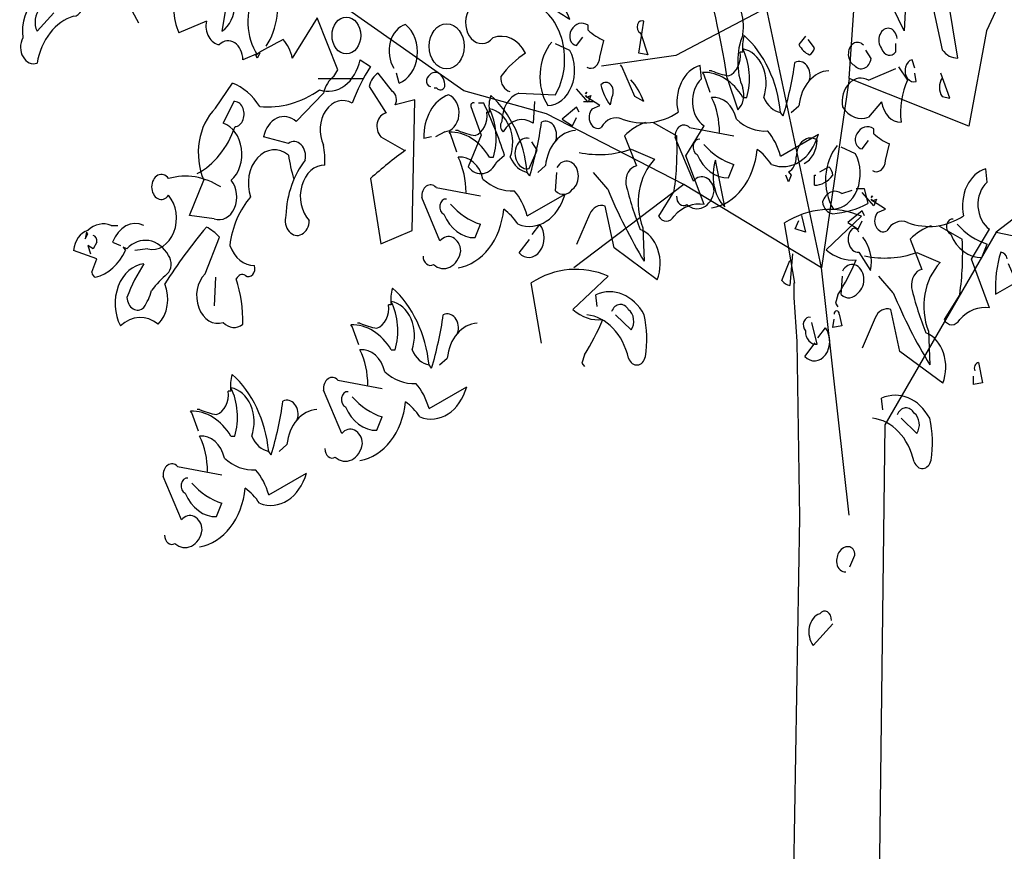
# Model space of a CAD drawing. Header units: metres. Extents: x 104013 to 108981, y 427946 to 428479.
# Tile 206 of 256: x 108861.52 to 108863.55, y 428218.87 to 428220.59. Entities that reach past the tile are written whole.
import ezdxf

# ---------------------------------------------------------------- set-up
doc = ezdxf.new("R2010")
doc.units = ezdxf.units.M
doc.layers.add('N-WE-GR-BOOM-SD', color=90, linetype='Continuous', lineweight=25)

# ---------------------------------------------------------------- blocks, each defined once
blk = doc.blocks.new('SGR-BOOM_S09_F_ZIJ-D')
at = {"linetype": 'Continuous', "flags": 128}
for points in [[(1.1372, 7.3991), (0.7555, 6.9119), (0.6987, 6.0511), (0.4307, 6.4815)], [(1.6732, 6.2135), (1.8925, 7.2367), (1.1859, 6.0511), (1.0804, 5.6126), (0.3739, 5.8318), (0.2115, 4.9629), (-0.1134, 6.1567), (-0.6493, 5.9374), (-1.0879, 5.8887)], [(0.3739, 5.8318), (0.4307, 6.4815), (0.049, 6.7008), (0.0003, 7.188)], [(-0.6006, 5.3446), (-1.4127, 5.6694), (-1.8999, 5.775), (-2.5983, 6.1567), (-2.1111, 6.4815), (-3.0369, 6.7495)], [(-3.1047, 5.9488), (-3.12, 5.9258), (-3.1277, 5.9412)], [(-2.7607, 5.8318), (-2.4928, 5.8318)], [(-1.1815, 5.7611), (-1.1738, 5.7687), (-1.1815, 5.7611)], [(-1.2199, 5.6765), (-1.2353, 5.6996), (-1.3199, 5.6457), (-1.2584, 5.615), (-1.2353, 5.6534)], [(-1.1934, 5.7263), (-1.1366, 5.7263)], [(1.7869, 5.4502), (1.2428, 5.1253), (1.8925, 5.0198), (2.3797, 4.9629), (2.5421, 5.1822)], [(0.3739, 3.826), (0.2115, 4.9629), (-0.6006, 5.3446), (-1.2503, 4.9629)], [(0.5043, 5.2858), (0.512, 5.2935), (0.5043, 5.2858)], [(0.0932, 5.2032), (0.1163, 5.1263), (0.0548, 5.1417), (0.0779, 5.1801)], [(0.4658, 5.2012), (0.4505, 5.2243), (0.3659, 5.1705), (0.4274, 5.1397), (0.4505, 5.1782)], [(-4.1271, 5.1263), (-4.1347, 5.0956), (-4.1194, 5.1186), (-4.1271, 5.1263)], [(1.2428, 5.1253), (0.5842, 4.2413), (0.5232, 0.3967), (0.6453, 0), (0.5232, 0.3967), (0.5232, 0.3967)], [(-3.366, 4.9188), (-3.3737, 4.7881)], [(0, 0), (0.0841, 3.8155), (0.0672, 4.6233), (0.0504, 4.8253), (0.0504, 4.8926)]]:
    blk.add_lwpolyline(points, dxfattribs=at)
for points in [[(0.3315, 7.1173, -0.076447), (0.6313, 6.5792), (0.5545, 6.51, 0.704712), (0.6006, 6.4946, -0.30159), (0.7697, 6.5177), (0.9235, 5.9642, 0.21463), (1.0157, 5.9258), (0.8927, 6.5177), (0.8696, 6.4101, -0.445358), (0.7467, 6.4869, 0.17659), (0.5391, 6.9866), (0.3162, 7.1404), (0.3315, 7.1173)], [(-0.2911, 6.4946, -0.262878), (-0.1451, 6.4101), (-0.2066, 6.3793), (-0.3526, 6.5792, 0.441696), (-0.3757, 6.4254, 0.062256), (-0.3987, 6.387), (-0.5217, 6.6638), (-0.7447, 6.7483, 0.4142), (-0.6985, 6.6945, -0.20488), (-0.5294, 6.4562, -0.042053), (-0.3449, 5.8335), (-0.2834, 5.6875, 0.350769), (-0.2527, 5.7874, -0.250916), (-0.2527, 6.0334, 0.347351), (-0.3526, 6.2333), (-0.3065, 6.4869), (-0.2911, 6.4946)], [(-3.0662, 5.9796, 0.578384), (-3.243, 6.4562), (-3.3276, 6.0488, 0.269913), (-3.2507, 6.1718), (-3.1969, 6.2948, -0.455139), (-3.1354, 6.2256, 0.328934), (-3.12, 5.9412)], [(-3.4736, 5.3954, 0.193268), (-3.2507, 5.6106, 1), (-3.2584, 5.7259), (-3.3199, 5.626, -0.647644), (-3.2738, 5.3646, -0.795288), (-3.3737, 5.1878), (-3.5198, 5.2032), (-3.4352, 5.3646, -0.37175), (-3.366, 5.6952), (-3.2661, 5.8105, -0.154297), (-3.1047, 5.7028, 0.143036), (-2.751, 5.7797, 0.416412), (-2.5127, 5.9181), (-2.4512, 5.8873, 0.064804), (-2.5589, 5.7182, 0.7435), (-2.728, 5.526, -0.07106), (-2.7203, 5.4338, 0.711472), (-2.8125, 5.1801, -1.156403), (-2.9509, 5.2032, -0.187744), (-2.8356, 5.4569, 0.647598), (-2.9355, 5.5337), (-3.0816, 5.5645, -0.524124), (-2.8894, 5.6337), (-2.728, 5.7643, -0.219635), (-2.6665, 5.8412), (-2.6434, 5.872), (-2.7664, 6.1103), (-2.9125, 5.9258, 0.158417), (-2.9663, 6.0103, 0.01886), (-3.1123, 5.9488), (-3.2046, 5.9181, 0.622437), (-3.343, 5.9873, -0.457672), (-3.4198, 6.0949), (-3.5813, 6.0411, -0.285706), (-3.5813, 6.2563), (-3.5505, 6.3947)], [(-1.4826, 5.7259), (-1.4903, 5.626, 0.383194), (-1.6671, 5.5875, -0.566177), (-1.6748, 5.6337, -0.347336), (-1.5749, 5.7643), (-1.3597, 5.7567, 0.522125), (-1.498, 6.1795, 0.062256), (-1.7978, 6.3101, -0.259125), (-1.8516, 6.4024), (-1.4903, 6.264, -0.262924), (-1.2751, 6.1026, 0.097885), (-1.5903, 6.2025, -0.315216), (-1.744, 6.1487, 0.4142), (-1.8747, 6.141, 0.882782), (-1.7286, 6.018, -0.333328), (-1.5365, 5.9488, 0.076187), (-1.6825, 5.8412, 0.369919), (-1.6287, 5.772)], [(-3.8657, 6.241, 0.401978), (-4.1501, 6.2025, -0.535172), (-4.2039, 6.118, 0.285706), (-4.4192, 5.9027, -0.700424), (-4.5037, 6.018, -0.60141), (-4.2347, 6.2179), (-4.2116, 6.2102), (-4.2116, 6.1641)], [(-4.0579, 6.141, -0.849075), (-3.858, 6.141), (-3.8196, 6.0872)], [(-4.2962, 6.1487, 0.873947), (-4.4192, 6.0488), (-4.3192, 6.1333)], [(-2.3129, 5.8797, -0.563461), (-2.2437, 6.0795, -0.649872), (-2.2821, 5.8105), (-2.2975, 5.8566)], [(-1.1738, 5.884, 0.535172), (-1.0969, 5.9302), (-1.0739, 6.007, -0.069427), (-1.1661, 6.0532), (-1.1661, 6.0762, 0.38205), (-1.2661, 6.0532, 0.608597), (-1.2353, 5.984), (-1.1969, 6.0224)], [(-0.8523, 6.0334), (-0.8139, 5.9412), (-0.8677, 5.9488), (-0.8369, 6.0949, 1), (-0.86, 6.0411), (-0.8523, 6.0334)], [(0.658, 6.0161, 1.387421), (0.5658, 5.9699, 0.544022), (0.6503, 5.9546), (0.6503, 5.993)], [(-0.445, 5.7677), (-0.4834, 5.8522), (-0.4911, 5.8599, -0.240921), (-0.2528, 5.7446), (-0.2298, 5.7446, 0.236053), (-0.2528, 5.9675, -0.5), (-0.1298, 5.7446, 0.236053), (-0.0299, 5.6754, 0.211075), (-0.2451, 6.029, 0.162277), (-0.2528, 5.9522), (-0.2682, 5.9522, -0.383194), (-0.3374, 5.8445, -0.056625), (-0.4373, 5.8676), (-0.4527, 5.8676)], [(0.1163, 6.0257), (0.0779, 5.9873, 0.162277), (0.1394, 5.9412, 0.265564), (0.1701, 5.9719), (0.1317, 6.0103)], [(-1.3814, 5.9994, 0.392609), (-1.4044, 5.7072, 0.592926), (-1.2738, 5.9609), (-1.3583, 5.9917)], [(0.4582, 5.9853, 1.182175), (0.4043, 5.8931, 0.588394), (0.5043, 5.9238), (0.4735, 5.9623)], [(-0.7818, 5.6304), (-0.6434, 5.5689, -0.062256), (-0.6588, 5.3152), (-0.751, 5.1999, 0.511307), (-0.6588, 5.1999, -0.211151), (-0.482, 5.2537), (-0.5896, 5.4766), (-0.482, 5.615, -0.569229), (-0.4973, 5.8302), (-0.505, 5.8917, 0.435181), (-0.6357, 5.6765, -0.191376), (-0.9663, 5.6457, 0.32045), (-1.0893, 5.6073, -0.867294), (-1.1431, 5.6919), (-1.0969, 5.7072), (-1.1738, 5.7457), (-1.1815, 5.7534), (-1.1738, 5.7457), (-1.1508, 5.7534), (-1.1661, 5.7226), (-1.2353, 5.7841)], [(-0.9138, 5.8258, -0.089432), (-0.8369, 5.7259), (-0.8907, 5.749), (-0.9676, 5.8873), (-0.9753, 5.895)], [(0.1392, 5.8215, 0.651581), (0.0547, 5.906, -0.045349), (-0.0145, 5.66), (-0.0299, 5.6754)], [(0.6657, 5.8854), (0.7195, 5.8239, 0.185669), (0.6811, 5.6317, -0.373596), (0.5658, 5.7239), (0.4889, 5.6548, -0.302765), (0.3352, 5.7009, -0.609818), (0.4889, 5.8239), (0.6503, 5.8777)], [(0.762, 5.8797), (0.7467, 5.9181, 1.044418), (0.7697, 5.8182), (0.762, 5.8566)], [(-2.2514, 5.503), (-2.2437, 5.503, 0.023788), (-2.4512, 5.3723), (-2.3897, 5.0725), (-2.2052, 5.134), (-2.1899, 5.7336), (-2.3052, 5.7105, 0.45993), (-2.3206, 5.772), (-2.4051, 5.8566, 0.219635), (-2.4589, 5.7951), (-2.359, 5.6721, 0.677032), (-2.3897, 5.5645), (-2.2514, 5.503)], [(-2.0976, 5.7951, -0.4142), (-2.1207, 5.8258, -0.868622), (-2.0131, 5.7951, -0.489075), (-2.0592, 5.7874), (-2.0746, 5.7874)], [(0.0316, 5.6754), (0.0777, 5.7062, -0.365204), (0.2545, 5.8676)], [(0.9235, 5.8335, 0.388977), (0.9235, 5.749), (0.9696, 5.7413), (0.9158, 5.8566)], [(-1.0368, 5.7105, -0.135742), (-1.0906, 5.8028, -0.947861), (-1.0291, 5.7413), (-1.0368, 5.7105)], [(-2.0899, 5.5645), (-2.1361, 5.5568, -0.352295), (-1.99, 5.7567, -0.860382), (-2.0131, 5.5875), (-2.0669, 5.5645)], [(-1.9408, 5.493), (-1.9792, 5.5776), (-1.9869, 5.5853, -0.240921), (-1.7486, 5.47), (-1.7255, 5.47, 0.236053), (-1.7486, 5.6929, -0.5), (-1.6256, 5.47, 0.236053), (-1.5256, 5.4008, 0.211075), (-1.7409, 5.7544, 0.162277), (-1.7486, 5.6775), (-1.7639, 5.6775, -0.383194), (-1.8331, 5.5699, -0.056625), (-1.9331, 5.593), (-1.9484, 5.593)], [(-0.3912, 5.5832, 0.143021), (-0.4373, 5.7446, -0.358047), (-0.2912, 5.6447, 0.172546), (-0.1068, 5.5909, -0.123093), (-0.0299, 5.4755), (0.193, 5.5755, -0.40274), (-0.0837, 5.4371, 0.082748), (-0.1683, 5.5063, -0.343094), (-0.4373, 5.2372)], [(-1.8363, 5.7182, 0.618027), (-1.8593, 5.7028), (-1.7978, 5.5722), (-1.8747, 5.4261, 0.492645), (-1.7056, 5.4492), (-1.6595, 5.4799, 0.039658), (-1.7824, 5.7182), (-1.8132, 5.7182)], [(-1.3565, 5.5469, 0.651581), (-1.4411, 5.6314, -0.045349), (-1.5103, 5.3854), (-1.5256, 5.4008)], [(-0.8279, 5.6304, 0.100235), (-0.9509, 5.5689), (-0.8817, 5.4305, 0.4142), (-0.9432, 5.3459, 0.044708), (-0.8586, 5.1384, -0.471497), (-0.7587, 4.9078), (-1.0124, 5.0538), (-1.0662, 5.246, 0.343094), (-1.1584, 5.2076), (-1.2353, 5.0692)], [(-0.6449, 5.2911, 0.566177), (-0.5834, 5.2526, 0.534058), (-0.4219, 5.3141, 0.630219), (-0.5449, 5.3602), (-0.6525, 5.5601, -0.679398), (-0.568, 5.6062), (-0.3066, 5.5678)], [(0.512, 5.4088, 0.535172), (0.5888, 5.4549), (0.6119, 5.5318, -0.069427), (0.5197, 5.5779), (0.5197, 5.601, 0.38205), (0.4197, 5.5779, 0.608597), (0.4505, 5.5087), (0.4889, 5.5471)], [(-1.4641, 5.4008), (-1.418, 5.4315, -0.365204), (-1.2412, 5.593)], [(-1.5134, 5.5568, 1.222214), (-1.5134, 5.4184), (-1.4673, 5.503), (-1.498, 5.5414)], [(-0.5065, 5.5524, 0.926025), (-0.5219, 5.4832, 0.286789), (-0.3374, 5.3756), (-0.3066, 5.4371, -0.120178), (-0.4834, 5.5294)], [(0.1086, 5.4415, 0.310577), (0.1855, 5.5491, 0.566177), (0.0625, 5.4722, -0.312363), (0.0164, 5.403), (0.0317, 5.3877), (0.0164, 5.3569), (0.001, 5.3877)], [(0.3044, 5.5241, 0.392609), (0.2813, 5.232, 0.592926), (0.412, 5.4856), (0.3275, 5.5164)], [(-2.9048, 5.3723, -0.038391), (-2.9355, 5.4799, 0.746384), (-3.1585, 5.2877, 0.174225), (-3.2815, 5.0648, 0.297256), (-3.1354, 4.9726, -0.690201), (-3.1892, 4.9264, 0.4142), (-3.243, 4.9111, -0.101105), (-3.2046, 4.7035, -0.329758), (-3.3199, 4.7112, -0.819794), (-3.4275, 4.9341), (-3.343, 5.1032, 0.090164), (-3.4198, 5.1494, 0.033295), (-3.6658, 4.888, -0.376038), (-3.7043, 4.7035, 0.309357), (-3.9272, 4.6958, -0.577087), (-3.7888, 4.9802, 0.060913), (-3.8887, 4.8265, 0.595963), (-3.7888, 4.7804, 0.090164), (-3.7427, 4.8573, -0.069427), (-3.6504, 4.9341, 0.449051), (-3.6428, 5.0187, 0.431824), (-3.8887, 5.0494), (-3.9118, 5.0571), (-3.8964, 5.0417, -0.206619), (-4.0732, 4.9188, -0.333328), (-4.0963, 4.9418), (-4.0656, 5.0033), (-4.2039, 5.0417, -0.309357), (-4.1194, 5.134, -0.236053), (-3.981, 5.1571), (-3.9426, 5.1571)], [(-1.8869, 5.3086, 0.143021), (-1.9331, 5.47, -0.358047), (-1.787, 5.3701, 0.172546), (-1.6025, 5.3162, -0.123093), (-1.5256, 5.2009), (-1.3027, 5.3009, -0.40274), (-1.5795, 5.1625, 0.082748), (-1.664, 5.2317, -0.343094), (-1.9331, 4.9626)], [(-1.2199, 5.492, 0.105667), (-0.9125, 5.5074), (-0.7741, 5.4612, 0.355026), (-0.8433, 5.1461), (-0.8356, 4.9923, -0.043289), (-1.0508, 5.3229), (-1.1354, 5.3998)], [(-1.3506, 5.4228, -1.247314), (-1.2584, 5.3229, -0.380188), (-1.3583, 5.3152), (-1.3506, 5.3998)], [(-0.4141, 5.4569, 0.337173), (-0.3603, 5.2416), (-0.4141, 5.4569)], [(0.2009, 5.403), (0.2547, 5.4261, -0.236053), (0.2777, 5.3877, -0.199295), (0.1701, 5.3415), (0.1701, 5.3877), (0.1778, 5.3877)], [(-3.3353, 5.3339, 0.172379), (-3.6428, 5.3723, 2.599991), (-3.6428, 5.2954, -0.757538), (-3.7658, 5.0494), (-3.8426, 5.0417)], [(0.904, 5.1551), (1.0424, 5.0936, -0.062256), (1.027, 4.8399), (0.9348, 4.7246, 0.511307), (1.027, 4.7246, -0.211151), (1.2038, 4.7784), (1.0962, 5.0013), (1.2038, 5.1397, -0.569229), (1.1884, 5.355), (1.1808, 5.4165, 0.435181), (1.0501, 5.2012, -0.191376), (0.7195, 5.1705, 0.32045), (0.5965, 5.132, -0.867294), (0.5427, 5.2166), (0.5888, 5.232), (0.512, 5.2704), (0.5043, 5.2781), (0.512, 5.2704), (0.535, 5.2781), (0.5197, 5.2473), (0.4505, 5.3088)], [(-2.1406, 5.0164, 0.566177), (-2.0791, 4.978, 0.534058), (-1.9177, 5.0395, 0.630219), (-2.0407, 5.0856), (-2.1483, 5.2855, -0.679398), (-2.0638, 5.3316), (-1.8024, 5.2932)], [(0.4161, 5.3262), (0.4622, 5.3262), (0.4853, 5.257, -0.078461), (0.2777, 5.2109, -0.336868), (0.2162, 5.2647, -0.442368), (0.3315, 5.3031), (0.393, 5.3185)], [(-2.0023, 5.2778, 0.926025), (-2.0176, 5.2086, 0.286789), (-1.8331, 5.101), (-1.8024, 5.1625, -0.120178), (-1.9792, 5.2547)], [(0.0547, 4.8913), (-0.0068, 5.1681, -0.198578), (0.4467, 5.1988), (0.2392, 5.0451, 0.173447), (0.416, 4.9989, -0.044205), (0.3084, 4.8375), (0.293, 4.7991), (0.3084, 4.7837)], [(-3.7888, 5.1571, 0.386597), (-3.9733, 5.0802), (-3.9272, 5.0648)], [(-1.4967, 5.1153), (-1.4506, 5.1614, -0.939438), (-1.5736, 5.0308), (-1.5121, 5.0923)], [(0.8579, 5.1551, 0.100235), (0.7349, 5.0936), (0.8041, 4.9552, 0.4142), (0.7426, 4.8707, 0.044708), (0.8271, 4.6631, -0.471497), (0.9271, 4.4325), (0.6734, 4.5785), (0.6196, 4.7707, 0.343094), (0.5273, 4.7323), (0.4505, 4.5939)], [(0.9893, 5.1863, 0.926025), (0.9739, 5.1171, 0.286789), (1.1584, 5.0095), (1.1891, 5.071, -0.120178), (1.0123, 5.1632)], [(-4.0886, 5.1109, -0.4142), (-4.0656, 5.0802), (-4.0886, 5.0494), (-4.1194, 5.0648), (-4.104, 5.0264)], [(0.4315, 5.1263, 0.4142), (0.393, 5.1417, 0.749268), (0.4315, 5.0341), (0.5007, 4.9495, 0.276978), (0.4545, 5.1032)], [(0.0394, 5.0264), (0.0241, 4.8803, -0.133911), (-0.0221, 4.9034), (0.0241, 4.9956)], [(0.4658, 5.0167, 0.105667), (0.7733, 5.0321), (0.9117, 4.986, 0.355026), (0.8425, 4.6708), (0.8502, 4.5171, -0.043289), (0.635, 4.8476), (0.5504, 4.9245)], [(1.3078, 5.0033, 0.343094), (1.2694, 5.0341, 0.112915), (1.2386, 4.8419), (1.3616, 4.8957), (1.3155, 4.9802)], [(0.3352, 4.9475, -1.247314), (0.4274, 4.8476, -0.380188), (0.3275, 4.8399), (0.3352, 4.9245)], [(-1.4411, 4.6167), (-1.5026, 4.8934, -0.198578), (-1.049, 4.9242), (-1.2566, 4.7704, 0.173447), (-1.0798, 4.7243, -0.044205), (-1.1874, 4.5629), (-1.2028, 4.5245), (-1.1874, 4.5091)], [(-2.5207, 4.6082), (-2.5592, 4.6927), (-2.5669, 4.7004, -0.240921), (-2.3286, 4.5851), (-2.3055, 4.5851, 0.236053), (-2.3286, 4.808, -0.5), (-2.2056, 4.5851, 0.236053), (-2.1056, 4.5159, 0.211075), (-2.3209, 4.8695, 0.162277), (-2.3286, 4.7927), (-2.3439, 4.7927, -0.383194), (-2.4131, 4.685, -0.056625), (-2.5131, 4.7081), (-2.5284, 4.7081)], [(-1.1123, 4.7848), (-1.12, 4.8386, -0.333328), (-0.8356, 4.7463, -0.121552), (-0.8279, 4.5542, -0.690201), (-0.9278, 4.5465, 0.310577), (-1.1738, 4.7463)], [(-1.0278, 4.7617, -0.568253), (-0.9278, 4.7694, -0.489075), (-0.9125, 4.6772), (-1.0047, 4.7463)], [(-1.9365, 4.662, 0.651581), (-2.0211, 4.7465, -0.045349), (-2.0903, 4.5006), (-2.1056, 4.5159)], [(0.2854, 4.7496, -1), (0.3162, 4.7496), (0.3315, 4.6958), (0.2777, 4.6881), (0.2854, 4.7266)], [(-2.0441, 4.5159), (-1.998, 4.5467, -0.365204), (-1.8212, 4.7081)], [(0.147, 4.7343, 0.804886), (0.1163, 4.6728, 0.455139), (0.1855, 4.6113), (0.1547, 4.7112)], [(0.1891, 4.64), (0.2352, 4.6862, -0.939438), (0.1122, 4.5555), (0.1737, 4.617)], [(-2.4669, 4.4237, 0.143021), (-2.5131, 4.5851, -0.358047), (-2.367, 4.4852, 0.172546), (-2.1825, 4.4314, -0.123093), (-2.1056, 4.3161), (-1.8827, 4.416, -0.40274), (-2.1594, 4.2776, 0.082748), (-2.244, 4.3468, -0.343094), (-2.5131, 4.0778)], [(1.1156, 4.4883, -0.535172), (1.1387, 4.5267), (1.1618, 4.4345), (1.108, 4.4268), (1.108, 4.4652)], [(-3.467, 4.2115), (-3.5055, 4.2961), (-3.5132, 4.3038, -0.240921), (-3.2749, 4.1884), (-3.2518, 4.1884, 0.236053), (-3.2749, 4.4114, -0.5), (-3.1519, 4.1884, 0.236053), (-3.0519, 4.1193, 0.211075), (-3.2672, 4.4729, 0.162277), (-3.2749, 4.396), (-3.2902, 4.396, -0.383194), (-3.3594, 4.2884, -0.056625), (-3.4594, 4.3114), (-3.4747, 4.3114)], [(-2.7206, 4.1316, 0.566177), (-2.6591, 4.0931, 0.534058), (-2.4977, 4.1546, 0.630219), (-2.6207, 4.2008), (-2.7283, 4.4006, -0.679398), (-2.6437, 4.4467), (-2.3824, 4.4083)], [(-2.5822, 4.3929, 0.926025), (-2.5976, 4.3237, 0.286789), (-2.4131, 4.2161), (-2.3824, 4.2776, -0.120178), (-2.5592, 4.3699)], [(-2.8828, 4.2653, 0.651581), (-2.9674, 4.3499, -0.045349), (-3.0366, 4.1039), (-3.0519, 4.1193)], [(0.5735, 4.3095), (0.5658, 4.3633, -0.333328), (0.8502, 4.2711, -0.121552), (0.8579, 4.0789, -0.690201), (0.758, 4.0712, 0.310577), (0.512, 4.2711)], [(-2.9904, 4.1193), (-2.9443, 4.15, -0.365204), (-2.7675, 4.3114)], [(0.658, 4.2864, -0.568253), (0.758, 4.2941, -0.489075), (0.7733, 4.2019), (0.6811, 4.2711)], [(-3.4132, 4.027, 0.143021), (-3.4594, 4.1884, -0.358047), (-3.3133, 4.0885, 0.172546), (-3.1288, 4.0347, -0.123093), (-3.0519, 3.9194), (-2.829, 4.0193, -0.40274), (-3.1057, 3.881, 0.082748), (-3.1903, 3.9501, -0.343094), (-3.4594, 3.6811)], [(-3.6669, 3.7349, 0.566177), (-3.6054, 3.6965, 0.534058), (-3.444, 3.758, 0.630219), (-3.567, 3.8041), (-3.6746, 4.004, -0.679398), (-3.59, 4.0501), (-3.3287, 4.0116)], [(-3.5285, 3.9963, 0.926025), (-3.5439, 3.9271, 0.286789), (-3.3594, 3.8195), (-3.3287, 3.881, -0.120178), (-3.5055, 3.9732)], [(0.3777, 3.5889), (0.4084, 3.6427, 0.4142), (0.37, 3.6811, 0.475433), (0.3008, 3.6042, 0.355026), (0.3546, 3.5658)], [(0.27, 3.3429, 0.680847), (0.2009, 3.3736, 0.580322), (0.1624, 3.2276), (0.2777, 3.3275)]]:
    blk.add_lwpolyline(points, format="xyb", dxfattribs=at)
at = {"linetype": 'Continuous'}
for centre, radius in [((-2.5935, 6.0296), 0.0846), ((-2.0015, 5.9796), 0.1038)]:
    blk.add_circle(centre, radius, dxfattribs=at)

msp = doc.modelspace()

# ---------------------------------------------------------------- block references
at = {"layer": 'N-WE-GR-BOOM-SD', "xscale": 0.35, "yscale": 0.45, "zscale": 0.45}
msp.add_blockref('SGR-BOOM_S09_F_ZIJ-D', (108863.1032, 428217.8459), dxfattribs=at)

doc.saveas('drawing.dxf')
